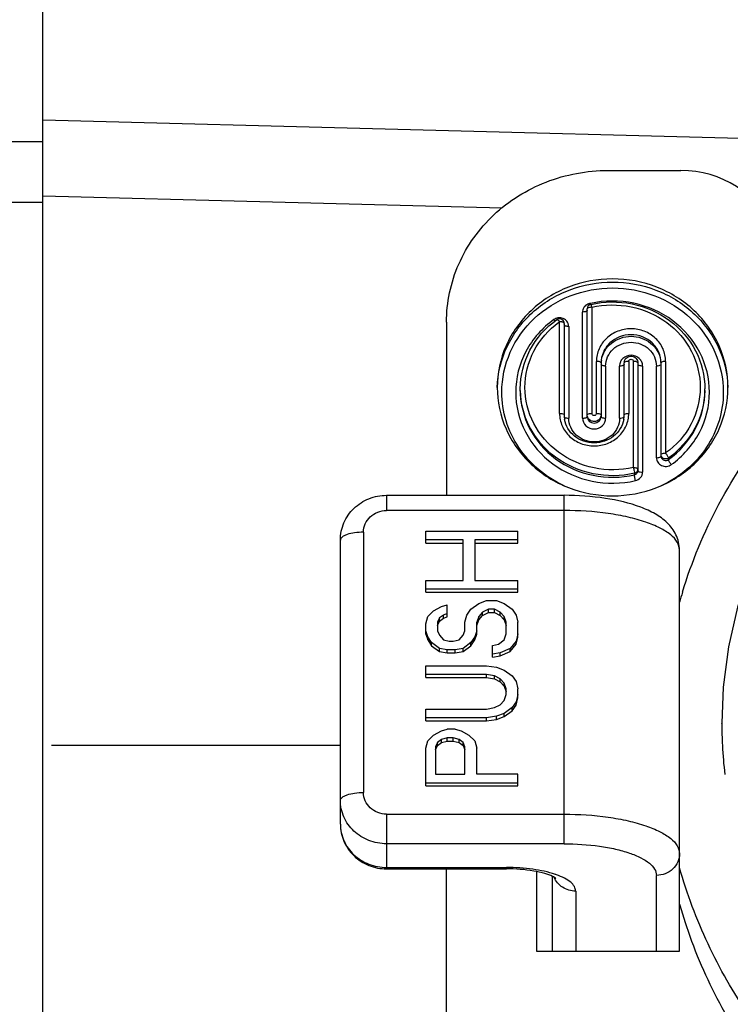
# Model space of a CAD drawing. Header units: millimetres. Extents: x 0 to 420, y 0 to 297.
# Tile 121 of 140: x 284.21 to 288.83, y 213.21 to 219.61. Entities that reach past the tile are written whole.
import ezdxf

# ---------------------------------------------------------------- set-up
doc = ezdxf.new("R2010")
doc.units = ezdxf.units.MM
doc.header["$LTSCALE"] = 23.1
doc.layers.get('0').update_dxf_attribs({"linetype": 'CONTINUOUS'})
doc.layers.add('DIM_PILOTEES', color=7, linetype='CONTINUOUS')
doc.styles.get("Standard").update_dxf_attribs({"font": 'txt', "width": 0.7})
doc.dimstyles.new('DIMSTYLE_6', dxfattribs={"dimtxt": 2.5, "dimasz": 3.5, "dimexe": 2, "dimexo": 0, "dimtad": 1, "dimdec": 0, "dimlfac": 3.333333, "dimdsep": 46, "dimtxsty": 'Standard', "dimblk": '_FILLED', "dimblk1": '_FILLED', "dimblk2": '_FILLED', "dimcen": 0.09, "dimazin": 2, "dimtp": 0.3, "dimtm": 0.3, "dimtfac": 1, "dimtdec": 0, "dimtofl": 0, "dimtmove": 0, "dimatfit": 3, "dimldrblk": '_FILLED', "dimfxl": 0, "dimtolj": 1, "dimarcsym": 0})

# ---------------------------------------------------------------- blocks, each defined once
blk = doc.blocks.new('_FILLED')
at = {"color": 0, "linetype": 'ByBlock'}
blk.add_solid([(0, 0), (-1, 0.1429), (-1, -0.1429)], dxfattribs=at)
blk = doc.blocks.new('*D11')
at = {"layer": 'DIM_PILOTEES', "color": 2, "linetype": 'Continuous'}
for p, q in [((284.3564, 208.748), (284.3564, 278.1603)), ((313.5164, 253.087), (313.5164, 278.1603)), ((284.3564, 276.1603), (298.9364, 276.1603)), ((313.5164, 276.1603), (298.9364, 276.1603))]:
    blk.add_line(p, q, dxfattribs=at)
at = {"layer": 'DIM_PILOTEES', "color": 2, "linetype": 'Continuous', "xscale": 3.5, "yscale": 3.5, "zscale": 3.5, "rotation": 180}
blk.add_blockref('_FILLED', (284.3564, 276.1603), dxfattribs=at)
at = {"layer": 'DIM_PILOTEES', "color": 2, "linetype": 'Continuous', "xscale": 3.5, "yscale": 3.5, "zscale": 3.5}
blk.add_blockref('_FILLED', (313.5164, 276.1603), dxfattribs=at)
at = {"layer": 'DIM_PILOTEES', "color": 2, "linetype": 'Continuous', "insert": (299.9323, 279.2853), "char_height": 2.5, "width": 14.464286, "attachment_point": 2, "line_spacing_factor": 0.9}
blk.add_mtext('{\\ftxt;\\W0.0001;\\H0.0001;\\~}{\\ftxt;\\W2.2857142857;\\H2.5; }{\\ftxt;\\W0.0001;\\H0.0001;\\~}{\\ftxt;\\W0.0001;\\H0.0001;\\~}{\\ftxt;\\W1.5714285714;\\H2.5; }{\\ftxt;\\W0.0001;\\H0.0001;\\~}', dxfattribs=at)

msp = doc.modelspace()

# ---------------------------------------------------------------- linework, layer by layer
at = {"color": 7, "linetype": 'Continuous'}
for p, q in [((284.3564, 169.0198), (284.3564, 218.9541)), ((284.3564, 218.9541), (290.6657, 218.7889)), ((284.3564, 218.812), (284.0564, 218.812)), ((288.0314, 218.6253), (288.5053, 218.6253)), ((284.3564, 218.4608), (287.3433, 218.3826)), ((284.3564, 218.4174), (284.0564, 218.4174)), ((287.8664, 217.0159), (287.8664, 217.7054)), ((287.8964, 217.0261), (287.8964, 217.7259)), ((287.9264, 217.7362), (287.9264, 217.0467)), ((286.9814, 217.6387), (286.9814, 216.5143)), ((287.6881, 217.6474), (287.6848, 217.6508)), ((287.7164, 217.0467), (287.7164, 217.6422)), ((287.7464, 217.6319), (287.7464, 217.0364)), ((287.7764, 217.6114), (287.7764, 217.0159)), ((287.9564, 217.0467), (287.9564, 217.3849)), ((287.9864, 217.3747), (287.9864, 217.0261)), ((288.0164, 217.3542), (288.0164, 217.0159)), ((288.1064, 217.0159), (288.1064, 217.3542)), ((288.1364, 217.0364), (288.1364, 217.3747)), ((288.1664, 217.3849), (288.1664, 217.0467)), ((288.1964, 216.6954), (288.1964, 217.3849)), ((288.2264, 217.3747), (288.2264, 216.6749)), ((288.2564, 217.3542), (288.2564, 216.6646)), ((288.3464, 216.7586), (288.3464, 217.3542)), ((288.3764, 216.7689), (288.3764, 217.3747)), ((288.4064, 217.3849), (288.4064, 216.7894)), ((287.4614, 217.1953), (287.4614, 217.2055)), ((288.6614, 217.1953), (288.6614, 217.2055)), ((287.7614, 217.0172), (287.7687, 217.0162)), ((288.4246, 216.7567), (288.4246, 216.7465)), ((288.2035, 216.6475), (288.2035, 216.6578)), ((286.5914, 216.5143), (286.5914, 216.4156)), ((286.5914, 216.5143), (287.7464, 216.5143)), ((287.7464, 214.25), (287.7464, 216.5143)), ((287.7464, 216.4156), (286.5914, 216.4156)), ((286.4414, 216.2746), (286.4414, 214.5832)), ((286.8464, 216.2041), (286.8464, 216.281)), ((286.8464, 216.281), (287.4464, 216.281)), ((287.4464, 216.2041), (287.4464, 216.281)), ((286.2914, 214.378), (286.2914, 216.2233)), ((287.089, 216.2247), (286.8464, 216.2247)), ((286.8464, 216.2041), (287.089, 216.2041)), ((287.089, 215.9615), (287.089, 216.2247)), ((287.1656, 216.2247), (287.1656, 215.9615)), ((287.4464, 216.2247), (287.1656, 216.2247)), ((287.1656, 216.2041), (287.4464, 216.2041)), ((288.4964, 213.551), (288.4964, 216.1591)), ((286.8464, 215.8846), (286.8464, 215.9615)), ((286.8464, 215.9615), (287.089, 215.9615)), ((287.1656, 215.9615), (287.4464, 215.9615)), ((287.4464, 215.8846), (287.4464, 215.9615)), ((287.4464, 215.9052), (286.8464, 215.9052)), ((286.8464, 215.8846), (287.4464, 215.8846)), ((287.1911, 215.8112), (287.2422, 215.83)), ((287.2422, 215.83), (287.306, 215.83)), ((287.306, 215.83), (287.3571, 215.8112)), ((286.8592, 215.7266), (286.8975, 215.7642)), ((286.8975, 215.7642), (286.9486, 215.7924)), ((286.9486, 215.7924), (286.9869, 215.8018)), ((286.9869, 215.7249), (286.9869, 215.8018)), ((287.1145, 215.736), (287.1401, 215.7736)), ((287.1401, 215.7736), (287.1911, 215.8112)), ((287.2166, 215.7548), (287.1911, 215.7266)), ((287.2549, 215.7736), (287.2166, 215.7548)), ((287.2166, 215.7343), (287.2166, 215.7548)), ((287.2549, 215.7531), (287.2549, 215.7736)), ((287.2932, 215.7736), (287.2549, 215.7736)), ((287.2932, 215.7531), (287.2932, 215.7736)), ((287.3315, 215.7548), (287.2932, 215.7736)), ((287.3315, 215.7343), (287.3315, 215.7548)), ((287.3571, 215.7266), (287.3315, 215.7548)), ((287.3571, 215.8112), (287.4081, 215.7736)), ((287.4081, 215.7736), (287.4337, 215.736)), ((286.8464, 215.6796), (286.8592, 215.7266)), ((286.9358, 215.7172), (286.923, 215.689)), ((286.923, 215.6685), (286.9358, 215.6967)), ((286.9613, 215.736), (286.9358, 215.7172)), ((286.9358, 215.6967), (286.9358, 215.7172)), ((286.9358, 215.6967), (286.9613, 215.7155)), ((286.9869, 215.7454), (286.9613, 215.736)), ((286.9613, 215.7155), (286.9613, 215.736)), ((286.9613, 215.7155), (286.9869, 215.7249)), ((287.1018, 215.689), (287.1145, 215.736)), ((287.1911, 215.7266), (287.1783, 215.689)), ((287.1783, 215.6685), (287.1911, 215.7061)), ((287.1911, 215.7061), (287.2166, 215.7343)), ((287.1911, 215.7061), (287.1911, 215.7266)), ((287.2166, 215.7343), (287.2549, 215.7531)), ((287.2549, 215.7531), (287.2932, 215.7531)), ((287.2932, 215.7531), (287.3315, 215.7343)), ((287.3315, 215.7343), (287.3571, 215.7061)), ((287.3571, 215.7061), (287.3571, 215.7266)), ((287.3698, 215.689), (287.3571, 215.7266)), ((287.3571, 215.7061), (287.3698, 215.6685)), ((287.4337, 215.736), (287.4464, 215.689)), ((286.8464, 215.6121), (286.8464, 215.6796)), ((286.8592, 215.5951), (286.8464, 215.6327)), ((286.923, 215.689), (286.923, 215.6327)), ((286.923, 215.6327), (286.9358, 215.6045)), ((287.089, 215.6045), (287.1018, 215.6327)), ((287.1018, 215.6327), (287.1018, 215.689)), ((287.1783, 215.6327), (287.1656, 215.5951)), ((287.1783, 215.6121), (287.1783, 215.689)), ((287.3698, 215.6139), (287.3698, 215.689)), ((287.4464, 215.5933), (287.4464, 215.689)), ((286.8464, 215.6121), (286.8592, 215.5745)), ((286.8592, 215.5745), (286.8592, 215.5951)), ((286.8847, 215.5575), (286.8592, 215.5951)), ((286.8592, 215.5745), (286.8847, 215.537)), ((286.9358, 215.6045), (286.9613, 215.5763)), ((286.9613, 215.5763), (286.9996, 215.5669)), ((286.9996, 215.5669), (287.0252, 215.5669)), ((287.0252, 215.5669), (287.0635, 215.5763)), ((287.0635, 215.5763), (287.089, 215.6045)), ((287.1656, 215.5951), (287.1401, 215.5575)), ((287.1401, 215.537), (287.1656, 215.5745)), ((287.1656, 215.5745), (287.1783, 215.6121)), ((287.1656, 215.5745), (287.1656, 215.5951)), ((287.3188, 215.5481), (287.3571, 215.5763)), ((287.3571, 215.5763), (287.3698, 215.6139)), ((287.4337, 215.5669), (287.3954, 215.5199)), ((287.4464, 215.6139), (287.4337, 215.5669)), ((287.4337, 215.5464), (287.4464, 215.5933)), ((287.4337, 215.5464), (287.4337, 215.5669)), ((286.8847, 215.537), (286.8847, 215.5575)), ((286.9358, 215.5199), (286.8847, 215.5575)), ((286.8847, 215.537), (286.9358, 215.4994)), ((286.9358, 215.4994), (286.9358, 215.5199)), ((286.9869, 215.5105), (286.9358, 215.5199)), ((286.9358, 215.4994), (286.9869, 215.49)), ((286.9869, 215.49), (286.9869, 215.5105)), ((287.0379, 215.5105), (286.9869, 215.5105)), ((287.089, 215.5199), (287.0379, 215.5105)), ((287.0379, 215.49), (287.0379, 215.5105)), ((287.0379, 215.49), (287.089, 215.4994)), ((287.1401, 215.5575), (287.089, 215.5199)), ((287.089, 215.4994), (287.1401, 215.537)), ((287.089, 215.4994), (287.089, 215.5199)), ((287.1401, 215.537), (287.1401, 215.5575)), ((287.2805, 215.5387), (287.3188, 215.5481)), ((287.2805, 215.4618), (287.2805, 215.5387)), ((287.3954, 215.5199), (287.3315, 215.4917)), ((287.3315, 215.4712), (287.3954, 215.4994)), ((287.3954, 215.4994), (287.4337, 215.5464)), ((287.3954, 215.4994), (287.3954, 215.5199)), ((286.9869, 215.49), (287.0379, 215.49)), ((287.3315, 215.4917), (287.2805, 215.4823)), ((287.2805, 215.4618), (287.3315, 215.4712)), ((287.3315, 215.4712), (287.3315, 215.4917)), ((286.8464, 215.3302), (286.8464, 215.4071)), ((286.8464, 215.4071), (287.2422, 215.4071)), ((287.2422, 215.4071), (287.306, 215.3977)), ((287.306, 215.3977), (287.3571, 215.3789)), ((287.3571, 215.3789), (287.4081, 215.3414)), ((287.2422, 215.3507), (286.8464, 215.3507)), ((286.8464, 215.3302), (287.2422, 215.3302)), ((287.2422, 215.3302), (287.2422, 215.3507)), ((287.2932, 215.3414), (287.2422, 215.3507)), ((287.2422, 215.3302), (287.2932, 215.3208)), ((287.2932, 215.3208), (287.2932, 215.3414)), ((287.3315, 215.3226), (287.2932, 215.3414)), ((287.2932, 215.3208), (287.3315, 215.302)), ((287.3315, 215.302), (287.3315, 215.3226)), ((287.3571, 215.2944), (287.3315, 215.3226)), ((287.4081, 215.3414), (287.4337, 215.3038)), ((287.3315, 215.302), (287.3571, 215.2738)), ((287.3571, 215.2738), (287.3571, 215.2944)), ((287.3698, 215.2568), (287.3571, 215.2944)), ((287.3571, 215.2738), (287.3698, 215.2363)), ((287.3698, 215.2192), (287.3698, 215.2568)), ((287.4337, 215.3038), (287.4464, 215.2568)), ((287.4464, 215.1987), (287.4464, 215.2568)), ((287.3315, 215.1534), (287.3571, 215.1816)), ((287.3571, 215.1816), (287.3698, 215.2192)), ((287.4464, 215.2192), (287.4337, 215.1722)), ((287.4337, 215.1517), (287.4464, 215.1987)), ((286.8464, 215.0483), (286.8464, 215.1252)), ((286.8464, 215.1252), (287.2422, 215.1252)), ((287.2422, 215.1252), (287.2932, 215.1346)), ((287.2932, 215.1346), (287.3315, 215.1534)), ((287.4081, 215.1346), (287.3571, 215.097)), ((287.3571, 215.0765), (287.4081, 215.1141)), ((287.4337, 215.1722), (287.4081, 215.1346)), ((287.4081, 215.1141), (287.4337, 215.1517)), ((287.4081, 215.1141), (287.4081, 215.1346)), ((287.4337, 215.1517), (287.4337, 215.1722)), ((287.2422, 215.0688), (286.8464, 215.0688)), ((287.306, 215.0782), (287.2422, 215.0688)), ((287.2422, 215.0483), (287.2422, 215.0688)), ((287.2422, 215.0483), (287.306, 215.0577)), ((287.3571, 215.097), (287.306, 215.0782)), ((287.306, 215.0577), (287.306, 215.0782)), ((287.306, 215.0577), (287.3571, 215.0765)), ((287.3571, 215.0765), (287.3571, 215.097)), ((286.8464, 215.0483), (287.2422, 215.0483)), ((286.9486, 214.9843), (286.9869, 214.9937)), ((287.0379, 214.9937), (286.9869, 214.9937)), ((287.0379, 214.9937), (287.0762, 214.9843)), ((288.7714, 215.0311), (288.7714, 215.0328)), ((286.8592, 214.9185), (286.8975, 214.9561)), ((286.8975, 214.9561), (286.9486, 214.9843)), ((286.9486, 214.9279), (286.923, 214.9091)), ((286.9869, 214.9373), (286.9486, 214.9279)), ((286.9486, 214.9074), (286.9486, 214.9279)), ((286.9869, 214.9168), (286.9869, 214.9373)), ((287.0252, 214.9373), (286.9869, 214.9373)), ((287.0252, 214.9168), (287.0252, 214.9373)), ((287.0635, 214.9279), (287.0252, 214.9373)), ((287.0635, 214.9074), (287.0635, 214.9279)), ((287.089, 214.9091), (287.0635, 214.9279)), ((287.0762, 214.9843), (287.1273, 214.9561)), ((287.1273, 214.9561), (287.1656, 214.9185)), ((286.8464, 214.8715), (286.8592, 214.9185)), ((286.8464, 214.6255), (286.8464, 214.8715)), ((286.923, 214.9091), (286.9103, 214.8809)), ((286.9103, 214.8604), (286.923, 214.8886)), ((286.9103, 214.8809), (286.9103, 214.7024)), ((286.923, 214.8886), (286.923, 214.9091)), ((286.923, 214.8886), (286.9486, 214.9074)), ((286.9486, 214.9074), (286.9869, 214.9168)), ((286.9869, 214.9168), (287.0252, 214.9168)), ((287.0252, 214.9168), (287.0635, 214.9074)), ((287.0635, 214.9074), (287.089, 214.8886)), ((287.089, 214.8886), (287.089, 214.9091)), ((287.1018, 214.8809), (287.089, 214.9091)), ((287.089, 214.8886), (287.1018, 214.8604)), ((287.1018, 214.7024), (287.1018, 214.8809)), ((287.1656, 214.9185), (287.1783, 214.8715)), ((287.1783, 214.7024), (287.1783, 214.8715)), ((286.9103, 214.7024), (287.1018, 214.7024)), ((287.4464, 214.7024), (287.1783, 214.7024)), ((287.4464, 214.6255), (287.4464, 214.7024)), ((286.8464, 214.646), (287.4464, 214.646)), ((286.8464, 214.6255), (287.4464, 214.6255)), ((286.5914, 214.4422), (286.5914, 214.087)), ((286.5914, 214.4422), (287.7464, 214.4422)), ((287.7464, 214.25), (286.5914, 214.25)), ((286.5914, 214.0961), (287.3714, 214.0961)), ((287.3714, 214.087), (287.3714, 214.0961)), ((286.5914, 214.087), (287.3714, 214.087)), ((286.9814, 211.1362), (286.9814, 214.087)), ((287.5664, 214.0692), (287.5664, 213.551)), ((287.6714, 213.551), (287.6714, 214.0378)), ((288.3464, 213.551), (288.3464, 214.0447)), ((287.8214, 213.9421), (287.8214, 213.551)), ((287.5664, 213.551), (288.4964, 213.551))]:
    msp.add_line(p, q, dxfattribs=at)
at = {"color": 4, "linetype": 'Continuous'}
msp.add_line((286.2914, 214.8889), (284.4124, 214.8889), dxfattribs=at)
at = {"color": 7, "linetype": 'Continuous'}
msp.add_lwpolyline([(289.4821, 216.925), (289.3368, 216.7419), (289.1881, 216.5186), (289.0607, 216.2839), (288.9555, 216.0395), (288.8735, 215.7872), (288.8151, 215.5291), (288.7811, 215.267), (288.7714, 215.0328)], dxfattribs=at)
for centre, radius, start, end in [((287.9219, 217.7045), 0.0556, 142.51908, 151.35408), ((287.9237, 217.703), 0.058, 127.38247, 142.46565), ((287.9264, 217.7259), 0.03, 102.88811, 180.01439), ((288.0594, 217.1177), 0.6591, 102.33419, 102.90235), ((288.1604, 217.8244), 0.2564, 194.4962, 196.11719), ((287.7666, 217.7261), 0.1112, 218.89958, 222.60846), ((287.7164, 217.6319), 0.03, 37.77409, 125.54732), ((288.0438, 217.1839), 0.5632, 125.54587, 126.02586), ((287.7164, 217.6041), 0.0637, 77.08335, 89.0087), ((287.7164, 217.6319), 0.0301, 0.07017, 12.56795), ((287.7195, 217.6093), 0.0575, 40.07056, 42.38638), ((288.1591, 217.3643), 0.1727, 170.41246, 179.96799), ((288.1744, 217.3537), 0.068, 150.68246, 155.98161), ((288.1798, 217.3746), 0.0434, 166.94669, 179.92187), ((288.1885, 217.3537), 0.068, 23.8925, 29.23557), ((288.2038, 217.3643), 0.1727, 0.03201, 9.58754), ((288.1352, 217.2055), 0.5263, 358.8857, 359.99965), ((287.9157, 217.0365), 0.1692, 180.03459, 189.75744), ((287.9672, 217.0365), 0.1692, 350.24721, 359.96546), ((287.7764, 217.1008), 0.0849, 264.76281, 270.00668), ((291.5639, 214.9509), 3.188, 162.97398, 164.19219), ((291.6027, 215.0328), 2.8313, 180.03408, 182.93372), ((291.6017, 215.0328), 2.8303, 182.93386, 186.74412), ((287.5172, 213.5468), 0.5328, 70.37742, 71.12059), ((291.5691, 214.7284), 3.1934, 195.80878, 197.92405)]:
    msp.add_arc(centre, radius, start, end, dxfattribs=at)
msp.add_ellipse((288.5053, 218.0615), major_axis=(0.6239, 0), ratio=0.903673, start_param=0.336691, end_param=1.570796, dxfattribs=at)
for points, knots in [([(286.9814, 217.6387), (286.9814, 217.7673), (287.0373, 218.03), (287.2735, 218.3578), (287.6221, 218.575), (287.8952, 218.6253), (288.0314, 218.6253)], [0, 0, 0, 0, 0.242779, 0.489849, 0.742863, 1, 1, 1, 1]), ([(288.8114, 217.2158), (288.8114, 217.3077), (288.7715, 217.4953), (288.6029, 217.7295), (288.3535, 217.8846), (288.0614, 217.9387), (287.7693, 217.8846), (287.52, 217.7295), (287.3514, 217.4953), (287.3114, 217.3077), (287.3114, 217.2158)], [0, 0, 0, 0, 0.121393, 0.244923, 0.371428, 0.499997, 0.628565, 0.75507, 0.878604, 1, 1, 1, 1]), ([(287.3118, 217.2157), (287.3146, 217.306), (287.3587, 217.489), (287.5284, 217.7157), (287.7747, 217.8654), (288.0614, 217.9175), (288.3482, 217.8654), (288.5945, 217.7157), (288.7642, 217.489), (288.8083, 217.306), (288.8111, 217.2157)], [0, 0, 0, 0, 0.121412, 0.245, 0.371503, 0.5, 0.628497, 0.755, 0.878588, 1, 1, 1, 1]), ([(287.3414, 217.185), (287.3414, 217.2732), (287.3798, 217.4533), (287.5416, 217.6782), (287.781, 217.8271), (288.0614, 217.879), (288.3418, 217.8271), (288.5812, 217.6782), (288.7431, 217.4533), (288.7814, 217.2732), (288.7814, 217.185)], [0, 0, 0, 0, 0.121394, 0.244924, 0.371428, 0.499996, 0.628565, 0.75507, 0.878604, 1, 1, 1, 1]), ([(288.5156, 215.8844), (288.576, 216.0818), (288.7364, 216.4676), (289.0835, 216.9923), (289.526, 217.4484), (289.8735, 217.6957), (290.0573, 217.8034)], [0, 0, 0, 0, 0.246191, 0.494664, 0.745916, 1, 1, 1, 1]), ([(288.6914, 217.185), (288.6914, 217.2733), (288.6469, 217.4546), (288.4633, 217.6667), (288.203, 217.7826), (288.0101, 217.7816), (287.9186, 217.7616)], [0, 0, 0, 0, 0.242017, 0.489394, 0.743285, 1, 1, 1, 1]), ([(287.9197, 217.7552), (288.0071, 217.7752), (288.1917, 217.7776), (288.4417, 217.6678), (288.6185, 217.4647), (288.6614, 217.2905), (288.6614, 217.2055)], [0, 0, 0, 0, 0.256015, 0.509548, 0.757193, 1, 1, 1, 1]), ([(287.9264, 217.7362), (287.9258, 217.7388), (287.9245, 217.7433), (287.9226, 217.7497), (287.9212, 217.7527), (287.9202, 217.7553), (287.9197, 217.7552)], [0, 0, 0, 0, 0.398747, 0.717121, 0.922001, 1, 1, 1, 1]), ([(287.9264, 217.7362), (288.0095, 217.7552), (288.1851, 217.7576), (288.4228, 217.6535), (288.5907, 217.4612), (288.6314, 217.2962), (288.6314, 217.2158)], [0, 0, 0, 0, 0.256668, 0.510602, 0.758006, 1, 1, 1, 1]), ([(287.8964, 217.7157), (287.8964, 217.715), (287.895, 217.7111), (287.8907, 217.7095), (287.8877, 217.7084)], [0, 0, 0, 0, 0.175513, 1, 1, 1, 1]), ([(287.9264, 217.7362), (287.9193, 217.7362), (287.9097, 217.7356), (287.8964, 217.7297), (287.8964, 217.7259)], [0, 0, 0, 0, 0.652859, 1, 1, 1, 1]), ([(287.6801, 217.6563), (287.6049, 217.6025), (287.4778, 217.4608), (287.4314, 217.2754), (287.4314, 217.185)], [0, 0, 0, 0, 0.505684, 1, 1, 1, 1]), ([(287.4614, 217.2055), (287.4614, 217.292), (287.5057, 217.4694), (287.6272, 217.605), (287.699, 217.6563)], [0, 0, 0, 0, 0.49492, 1, 1, 1, 1]), ([(287.4914, 217.2158), (287.4914, 217.2968), (287.5326, 217.463), (287.6456, 217.5907), (287.7126, 217.6394)], [0, 0, 0, 0, 0.49439, 1, 1, 1, 1]), ([(287.699, 217.6563), (287.6997, 217.6568), (287.7025, 217.6561), (287.7083, 217.6515), (287.7131, 217.6463), (287.7164, 217.6422)], [0, 0, 0, 0, 0.108097, 0.316223, 1, 1, 1, 1]), ([(287.7464, 217.6319), (287.7464, 217.6326), (287.745, 217.6365), (287.7407, 217.6381), (287.7377, 217.6392)], [0, 0, 0, 0, 0.175513, 1, 1, 1, 1]), ([(287.7764, 217.6114), (287.7693, 217.6114), (287.7597, 217.6119), (287.7464, 217.6178), (287.7464, 217.6216)], [0, 0, 0, 0, 0.652859, 1, 1, 1, 1]), ([(288.4064, 217.3849), (288.4064, 217.4125), (288.3945, 217.4688), (288.3439, 217.539), (288.2691, 217.5856), (288.1814, 217.6018), (288.0938, 217.5856), (288.019, 217.539), (287.9684, 217.4688), (287.9564, 217.4125), (287.9564, 217.3849)], [0, 0, 0, 0, 0.121413, 0.244927, 0.371425, 0.49999, 0.628554, 0.755057, 0.878582, 1, 1, 1, 1]), ([(288.3764, 217.3747), (288.3764, 217.3986), (288.366, 217.4474), (288.3079, 217.5285), (288.1814, 217.5776), (288.055, 217.5285), (287.9969, 217.4474), (287.9864, 217.3986), (287.9864, 217.3747)], [0, 0, 0, 0, 0.122505, 0.247143, 0.5, 0.752857, 0.877495, 1, 1, 1, 1]), ([(287.9888, 217.3931), (287.9924, 217.4144), (288.0081, 217.4565), (288.0675, 217.5241), (288.1814, 217.5635), (288.2954, 217.5241), (288.3548, 217.4565), (288.3704, 217.4144), (288.374, 217.3931)], [0, 0, 0, 0, 0.122464, 0.247171, 0.5, 0.752829, 0.877536, 1, 1, 1, 1]), ([(288.0164, 217.3542), (288.0164, 217.3744), (288.0253, 217.4157), (288.0744, 217.4843), (288.1814, 217.5259), (288.2884, 217.4844), (288.3376, 217.4157), (288.3464, 217.3744), (288.3464, 217.3542)], [0, 0, 0, 0, 0.122512, 0.247142, 0.499981, 0.752843, 0.877491, 1, 1, 1, 1]), ([(288.2345, 217.404), (288.2207, 217.4169), (288.1817, 217.4322), (288.1426, 217.4172), (288.1287, 217.4043)], [0, 0, 0, 0, 0.499929, 1, 1, 1, 1]), ([(288.1376, 217.3844), (288.1399, 217.3947), (288.1532, 217.4142), (288.1868, 217.4224), (288.2179, 217.4072), (288.2264, 217.3853), (288.2264, 217.3747)], [0, 0, 0, 0, 0.24965, 0.500445, 0.750838, 1, 1, 1, 1]), ([(287.9864, 217.3747), (287.9864, 217.3754), (287.985, 217.3793), (287.9807, 217.3809), (287.9777, 217.3819)], [0, 0, 0, 0, 0.175513, 1, 1, 1, 1]), ([(288.0164, 217.3542), (288.0093, 217.3542), (287.9997, 217.3547), (287.9864, 217.3606), (287.9864, 217.3644)], [0, 0, 0, 0, 0.652859, 1, 1, 1, 1]), ([(288.1364, 217.3644), (288.1364, 217.3637), (288.135, 217.3598), (288.1307, 217.3582), (288.1277, 217.3572)], [0, 0, 0, 0, 0.175513, 1, 1, 1, 1]), ([(288.1664, 217.3849), (288.1593, 217.3849), (288.1497, 217.3844), (288.1364, 217.3785), (288.1364, 217.3747)], [0, 0, 0, 0, 0.652864, 1, 1, 1, 1]), ([(288.1664, 217.3849), (288.1664, 217.3886), (288.1699, 217.3962), (288.1814, 217.4004), (288.193, 217.3963), (288.1964, 217.3886), (288.1964, 217.3849)], [0, 0, 0, 0, 0.244696, 0.499953, 0.755239, 1, 1, 1, 1]), ([(288.2264, 217.3747), (288.2264, 217.3754), (288.225, 217.3793), (288.2207, 217.3809), (288.2176, 217.3819)], [0, 0, 0, 0, 0.175516, 1, 1, 1, 1]), ([(288.2564, 217.3542), (288.2493, 217.3542), (288.2397, 217.3547), (288.2264, 217.3606), (288.2264, 217.3644)], [0, 0, 0, 0, 0.652859, 1, 1, 1, 1]), ([(288.3764, 217.3644), (288.3764, 217.3622), (288.3709, 217.3575), (288.3652, 217.3563), (288.3614, 217.3555)], [0, 0, 0, 0, 0.359621, 1, 1, 1, 1]), ([(288.4064, 217.3849), (288.3993, 217.3849), (288.3897, 217.3844), (288.3764, 217.3785), (288.3764, 217.3747)], [0, 0, 0, 0, 0.652859, 1, 1, 1, 1]), ([(287.3114, 217.2158), (287.3114, 217.1239), (287.3514, 216.9363), (287.52, 216.7021), (287.7693, 216.547), (288.0614, 216.4929), (288.3535, 216.547), (288.6029, 216.7021), (288.7715, 216.9363), (288.8114, 217.1239), (288.8114, 217.2158)], [0, 0, 0, 0, 0.121393, 0.244923, 0.371428, 0.499997, 0.628565, 0.75507, 0.878604, 1, 1, 1, 1]), ([(287.7466, 216.5765), (287.6869, 216.6038), (287.5751, 216.6741), (287.444, 216.8201), (287.3605, 216.9948), (287.3414, 217.1221), (287.3414, 217.185)], [0, 0, 0, 0, 0.25578, 0.507271, 0.754798, 1, 1, 1, 1]), ([(287.4314, 217.185), (287.4314, 217.0962), (287.4765, 216.9138), (287.6621, 216.7012), (287.9247, 216.5862), (288.1188, 216.5888), (288.2106, 216.6099)], [0, 0, 0, 0, 0.241994, 0.489398, 0.743332, 1, 1, 1, 1]), ([(288.2035, 216.6578), (288.1161, 216.6377), (287.9312, 216.6353), (287.6811, 216.7448), (287.5043, 216.9472), (287.4614, 217.1209), (287.4614, 217.2055)], [0, 0, 0, 0, 0.256666, 0.510602, 0.758008, 1, 1, 1, 1]), ([(287.4614, 217.1953), (287.4614, 217.1107), (287.5043, 216.937), (287.6811, 216.7345), (287.9312, 216.625), (288.1161, 216.6275), (288.2035, 216.6475)], [0, 0, 0, 0, 0.241992, 0.489398, 0.743334, 1, 1, 1, 1]), ([(288.1964, 216.6954), (288.1133, 216.6764), (287.9378, 216.674), (287.7001, 216.7781), (287.5322, 216.9704), (287.4914, 217.1354), (287.4914, 217.2158)], [0, 0, 0, 0, 0.256668, 0.510602, 0.758006, 1, 1, 1, 1]), ([(288.7814, 217.185), (288.7814, 217.1221), (288.7624, 216.9949), (288.679, 216.8203), (288.548, 216.6743), (288.4363, 216.604), (288.3766, 216.5767)], [0, 0, 0, 0, 0.245206, 0.492731, 0.744219, 1, 1, 1, 1]), ([(288.6314, 217.2158), (288.6314, 217.134), (288.5895, 216.9663), (288.4745, 216.838), (288.4064, 216.7894)], [0, 0, 0, 0, 0.494316, 1, 1, 1, 1]), ([(288.6613, 217.1953), (288.6597, 217.1109), (288.6139, 216.9386), (288.4948, 216.8069), (288.4246, 216.7567)], [0, 0, 0, 0, 0.494363, 1, 1, 1, 1]), ([(288.4246, 216.7465), (288.4962, 216.7976), (288.6172, 216.9326), (288.6614, 217.1092), (288.6614, 217.1953)], [0, 0, 0, 0, 0.505684, 1, 1, 1, 1]), ([(288.4428, 216.7138), (288.518, 216.7675), (288.645, 216.9092), (288.6914, 217.0947), (288.6914, 217.185)], [0, 0, 0, 0, 0.505684, 1, 1, 1, 1]), ([(287.7164, 217.0467), (287.7236, 217.0467), (287.7331, 217.0461), (287.7464, 217.0402), (287.7464, 217.0364)], [0, 0, 0, 0, 0.652859, 1, 1, 1, 1]), ([(287.7164, 217.0467), (287.7164, 217.0191), (287.7284, 216.9628), (287.779, 216.8926), (287.8538, 216.846), (287.9414, 216.8298), (288.0291, 216.846), (288.1039, 216.8925), (288.1544, 216.9628), (288.1664, 217.0191), (288.1664, 217.0467)], [0, 0, 0, 0, 0.121413, 0.244927, 0.371425, 0.49999, 0.628554, 0.755057, 0.878582, 1, 1, 1, 1]), ([(287.8964, 217.0364), (287.8964, 217.0386), (287.902, 217.0433), (287.9076, 217.0445), (287.9114, 217.0453)], [0, 0, 0, 0, 0.359696, 1, 1, 1, 1]), ([(287.9564, 217.0467), (287.9564, 217.043), (287.953, 217.0353), (287.9414, 217.0312), (287.9299, 217.0353), (287.9264, 217.043), (287.9264, 217.0467)], [0, 0, 0, 0, 0.244696, 0.499953, 0.755239, 1, 1, 1, 1]), ([(287.9564, 217.0467), (287.9636, 217.0467), (287.9731, 217.0461), (287.9864, 217.0402), (287.9864, 217.0364)], [0, 0, 0, 0, 0.652864, 1, 1, 1, 1]), ([(288.1364, 217.0364), (288.1364, 217.0386), (288.142, 217.0433), (288.1476, 217.0445), (288.1514, 217.0453)], [0, 0, 0, 0, 0.359621, 1, 1, 1, 1]), ([(287.7475, 217.0234), (287.7479, 217.0229), (287.7501, 217.0209), (287.7529, 217.0197), (287.7552, 217.0189)], [0, 0, 0, 0, 0.198015, 1, 1, 1, 1]), ([(288.134, 217.0078), (288.1304, 216.9868), (288.1148, 216.9453), (288.0554, 216.8783), (287.9414, 216.8393), (287.8275, 216.8783), (287.7681, 216.9453), (287.7525, 216.9868), (287.7489, 217.0078)], [0, 0, 0, 0, 0.121244, 0.245572, 0.499995, 0.754423, 0.878754, 1, 1, 1, 1]), ([(288.1064, 217.0159), (288.1064, 216.9956), (288.0976, 216.9544), (288.0484, 216.8857), (287.9414, 216.8442), (287.8344, 216.8857), (287.7853, 216.9544), (287.7764, 216.9956), (287.7764, 217.0159)], [0, 0, 0, 0, 0.122513, 0.247147, 0.499989, 0.752837, 0.877481, 1, 1, 1, 1]), ([(287.8664, 217.0159), (287.8736, 217.0159), (287.8831, 217.0164), (287.8964, 217.0223), (287.8964, 217.0261)], [0, 0, 0, 0, 0.652859, 1, 1, 1, 1]), ([(287.8664, 217.0159), (287.8664, 216.9977), (287.8838, 216.9594), (287.9414, 216.9383), (287.999, 216.9594), (288.0164, 216.9977), (288.0164, 217.0159)], [0, 0, 0, 0, 0.244507, 0.499984, 0.755468, 1, 1, 1, 1]), ([(287.8964, 217.0261), (287.8964, 217.0152), (287.9069, 216.9922), (287.9414, 216.9796), (287.976, 216.9922), (287.9864, 217.0152), (287.9864, 217.0261)], [0, 0, 0, 0, 0.244534, 0.5, 0.755466, 1, 1, 1, 1]), ([(287.9765, 217.0099), (287.9712, 217.0037), (287.9567, 216.9943), (287.9312, 216.993), (287.9084, 217.0044), (287.8996, 217.019), (287.8977, 217.0266)], [0, 0, 0, 0, 0.249975, 0.50487, 0.756263, 1, 1, 1, 1]), ([(287.9864, 217.0261), (287.9864, 217.0254), (287.9878, 217.0215), (287.9921, 217.0199), (287.9952, 217.0189)], [0, 0, 0, 0, 0.175513, 1, 1, 1, 1]), ([(288.1064, 217.0159), (288.1125, 217.0159), (288.1223, 217.0169), (288.1328, 217.0203), (288.1353, 217.0234)], [0, 0, 0, 0, 0.603128, 1, 1, 1, 1]), ([(288.3764, 216.7792), (288.3764, 216.7813), (288.382, 216.7861), (288.3876, 216.7873), (288.3914, 216.7881)], [0, 0, 0, 0, 0.359621, 1, 1, 1, 1]), ([(288.4246, 216.7567), (288.4246, 216.7587), (288.4229, 216.7635), (288.4174, 216.7747), (288.4112, 216.7835), (288.4064, 216.7894)], [0, 0, 0, 0, 0.153812, 0.394754, 1, 1, 1, 1]), ([(288.3464, 216.7586), (288.3536, 216.7586), (288.3631, 216.7592), (288.3764, 216.7651), (288.3764, 216.7689)], [0, 0, 0, 0, 0.652859, 1, 1, 1, 1]), ([(288.3464, 216.7586), (288.3464, 216.7483), (288.353, 216.7268), (288.3788, 216.7054), (288.4122, 216.6996), (288.4339, 216.7074), (288.4428, 216.7138)], [0, 0, 0, 0, 0.241736, 0.490694, 0.746012, 1, 1, 1, 1]), ([(288.3772, 216.7627), (288.3793, 216.7537), (288.3949, 216.7373), (288.4168, 216.7409), (288.4246, 216.7465)], [0, 0, 0, 0, 0.491917, 1, 1, 1, 1]), ([(288.4064, 216.751), (288.4, 216.751), (288.3871, 216.7549), (288.3792, 216.7659), (288.3775, 216.7719)], [0, 0, 0, 0, 0.508833, 1, 1, 1, 1]), ([(288.4246, 216.7465), (288.4246, 216.7445), (288.4263, 216.7397), (288.4318, 216.7285), (288.438, 216.7197), (288.4428, 216.7138)], [0, 0, 0, 0, 0.153812, 0.394754, 1, 1, 1, 1]), ([(288.1964, 216.6954), (288.1984, 216.688), (288.201, 216.6755), (288.2035, 216.6629), (288.2035, 216.6578)], [0, 0, 0, 0, 0.597973, 1, 1, 1, 1]), ([(288.1964, 216.6954), (288.2036, 216.6954), (288.2131, 216.6949), (288.2264, 216.6889), (288.2264, 216.6852)], [0, 0, 0, 0, 0.652859, 1, 1, 1, 1]), ([(288.2035, 216.6578), (288.2088, 216.659), (288.2188, 216.6641), (288.2245, 216.6739), (288.2257, 216.6789)], [0, 0, 0, 0, 0.508044, 1, 1, 1, 1]), ([(288.2035, 216.6475), (288.2098, 216.6489), (288.2216, 216.6558), (288.2264, 216.6687), (288.2264, 216.6749)], [0, 0, 0, 0, 0.509436, 1, 1, 1, 1]), ([(288.2106, 216.6099), (288.2232, 216.6127), (288.2468, 216.6264), (288.2564, 216.6523), (288.2564, 216.6646)], [0, 0, 0, 0, 0.509434, 1, 1, 1, 1]), ([(288.2264, 216.6749), (288.2264, 216.6742), (288.2278, 216.6703), (288.2321, 216.6687), (288.2352, 216.6676)], [0, 0, 0, 0, 0.175513, 1, 1, 1, 1]), ([(288.2106, 216.6099), (288.2087, 216.6173), (288.2061, 216.6297), (288.2035, 216.6424), (288.2035, 216.6475)], [0, 0, 0, 0, 0.597973, 1, 1, 1, 1]), ([(286.2914, 216.2233), (286.2914, 216.2615), (286.3074, 216.3389), (286.375, 216.4356), (286.4747, 216.4995), (286.5527, 216.5143), (286.5914, 216.5143)], [0, 0, 0, 0, 0.248327, 0.497564, 0.74822, 1, 1, 1, 1]), ([(288.4964, 216.1591), (288.4964, 216.1928), (288.4802, 216.2599), (288.4191, 216.3395), (288.3377, 216.3972), (288.2046, 216.4574), (288.005, 216.5026), (287.8361, 216.5143), (287.7464, 216.5143)], [0, 0, 0, 0, 0.112096, 0.219668, 0.326313, 0.440145, 0.702493, 1, 1, 1, 1]), ([(286.4414, 216.2746), (286.4414, 216.293), (286.4494, 216.3305), (286.4832, 216.3773), (286.533, 216.4084), (286.572, 216.4156), (286.5914, 216.4156)], [0, 0, 0, 0, 0.242814, 0.489851, 0.742827, 1, 1, 1, 1]), ([(288.4964, 216.1591), (288.4964, 216.1764), (288.4837, 216.2153), (288.4365, 216.2635), (288.3655, 216.3067), (288.272, 216.3443), (288.159, 216.3752), (287.9825, 216.4068), (287.8423, 216.4156), (287.7464, 216.4156)], [0, 0, 0, 0, 0.062195, 0.139025, 0.237298, 0.357986, 0.498979, 0.656399, 1, 1, 1, 1]), ([(286.4414, 216.2746), (286.4223, 216.2746), (286.3864, 216.2723), (286.3445, 216.2637), (286.3176, 216.2527), (286.3008, 216.2429), (286.2914, 216.2309), (286.2914, 216.2233)], [0, 0, 0, 0, 0.344912, 0.64406, 0.765218, 0.863847, 1, 1, 1, 1]), ([(286.2914, 214.5319), (286.2914, 214.5394), (286.3008, 214.5514), (286.3176, 214.5613), (286.3445, 214.5722), (286.3864, 214.5808), (286.4222, 214.5832), (286.4414, 214.5832)], [0, 0, 0, 0, 0.136138, 0.23473, 0.355858, 0.654997, 1, 1, 1, 1]), ([(286.5914, 214.4422), (286.572, 214.4422), (286.533, 214.4494), (286.4832, 214.4804), (286.4494, 214.5273), (286.4414, 214.5648), (286.4414, 214.5832)], [0, 0, 0, 0, 0.257174, 0.51015, 0.757186, 1, 1, 1, 1]), ([(286.5914, 214.25), (286.5525, 214.25), (286.4745, 214.2643), (286.3749, 214.3264), (286.3074, 214.4201), (286.2914, 214.4951), (286.2914, 214.5319)], [0, 0, 0, 0, 0.257135, 0.510097, 0.757158, 1, 1, 1, 1]), ([(287.7464, 214.4422), (287.8423, 214.4422), (287.9825, 214.4334), (288.159, 214.4018), (288.272, 214.3709), (288.3655, 214.3333), (288.4365, 214.2901), (288.4837, 214.242), (288.4964, 214.2031), (288.4964, 214.1857)], [0, 0, 0, 0, 0.343601, 0.501021, 0.642014, 0.762702, 0.860975, 0.937805, 1, 1, 1, 1]), ([(286.2914, 214.378), (286.2914, 214.3398), (286.3074, 214.2624), (286.375, 214.1657), (286.4747, 214.1018), (286.5527, 214.087), (286.5914, 214.087)], [0, 0, 0, 0, 0.248327, 0.497564, 0.74822, 1, 1, 1, 1]), ([(286.2914, 214.378), (286.2914, 214.3412), (286.3074, 214.2662), (286.3749, 214.1725), (286.4745, 214.1104), (286.5525, 214.0961), (286.5914, 214.0961)], [0, 0, 0, 0, 0.242777, 0.489794, 0.742797, 1, 1, 1, 1]), ([(287.7464, 214.25), (287.8232, 214.25), (287.9353, 214.2429), (288.0765, 214.2177), (288.1669, 214.1929), (288.2417, 214.1628), (288.2984, 214.1283), (288.3362, 214.0898), (288.3464, 214.0586), (288.3464, 214.0447)], [0, 0, 0, 0, 0.343605, 0.501023, 0.642013, 0.762699, 0.860972, 0.937804, 1, 1, 1, 1]), ([(288.4964, 214.1857), (288.4964, 214.1673), (288.4885, 214.1298), (288.4547, 214.083), (288.4049, 214.0519), (288.3659, 214.0447), (288.3464, 214.0447)], [0, 0, 0, 0, 0.242809, 0.48985, 0.742832, 1, 1, 1, 1]), ([(287.6896, 214.051), (287.6424, 214.0671), (287.5365, 214.0892), (287.429, 214.0961), (287.3714, 214.0961)], [0, 0, 0, 0, 0.464511, 1, 1, 1, 1]), ([(295.2686, 213.7287), (295.1315, 213.4014), (294.7421, 212.7823), (293.8941, 212.08), (292.86, 211.657), (291.7394, 211.5528), (290.6384, 211.7765), (289.6616, 212.3075), (289.0261, 212.9714), (288.6695, 213.5916), (288.5445, 213.9248), (288.4964, 214.0944)], [0, 0, 0, 0, 0.122168, 0.246676, 0.373316, 0.501089, 0.628598, 0.754536, 0.878161, 0.939308, 1, 1, 1, 1]), ([(287.6718, 214.0378), (287.6554, 214.0455), (287.6146, 214.0594), (287.5148, 214.0811), (287.4306, 214.087), (287.3714, 214.087)], [0, 0, 0, 0, 0.177982, 0.420063, 1, 1, 1, 1]), ([(287.6885, 214.0299), (287.6895, 214.0286), (287.6931, 214.025), (287.688, 214.0293), (287.6824, 214.0322), (287.6757, 214.0359), (287.6718, 214.0378)], [0, 0, 0, 0, 0.170549, 0.237399, 0.523402, 1, 1, 1, 1]), ([(287.8214, 213.9421), (287.7919, 213.9421), (287.7325, 213.9587), (287.6922, 214.0061), (287.6814, 214.0325)], [0, 0, 0, 0, 0.50808, 1, 1, 1, 1]), ([(287.8214, 213.9421), (287.8214, 213.9523), (287.8142, 213.9749), (287.7874, 214.0032), (287.7469, 214.0286), (287.7144, 214.0422), (287.6962, 214.0487)], [0, 0, 0, 0, 0.175544, 0.390726, 0.664397, 1, 1, 1, 1]), ([(288.5306, 213.7456), (288.5862, 213.5738), (288.7274, 213.2375), (289.1192, 212.6174), (289.8017, 211.967), (290.8295, 211.4742), (291.9682, 211.3088), (293.1047, 211.487), (294.1263, 211.9914), (294.8005, 212.6496), (295.1843, 213.2741), (295.3211, 213.6119), (295.3745, 213.7843)], [0, 0, 0, 0, 0.060822, 0.122125, 0.246133, 0.37244, 0.500142, 0.627814, 0.754044, 0.877958, 0.939224, 1, 1, 1, 1])]:
    msp.add_open_spline(points, degree=3, knots=knots, dxfattribs=at)
for points in [[(287.9122, 217.7602), (287.9037, 217.7582), (287.8954, 217.7544), (287.8885, 217.7491)], [(287.8731, 217.7312), (287.8688, 217.7234), (287.8664, 217.7143), (287.8664, 217.7054)], [(287.8814, 217.7068), (287.8765, 217.7058), (287.8715, 217.7054), (287.8664, 217.7054)], [(287.8877, 217.7084), (287.8856, 217.7077), (287.8835, 217.7072), (287.8814, 217.7068)], [(287.6919, 217.6628), (287.6878, 217.6611), (287.6838, 217.6589), (287.6801, 217.6563)], [(287.7175, 217.6678), (287.7089, 217.6679), (287.6999, 217.6662), (287.6919, 217.6628)], [(287.7314, 217.6408), (287.7265, 217.6418), (287.7215, 217.6422), (287.7164, 217.6422)], [(287.762, 217.6481), (287.7539, 217.657), (287.7424, 217.6635), (287.7307, 217.6662)], [(287.7377, 217.6392), (287.7356, 217.6399), (287.7335, 217.6404), (287.7314, 217.6408)], [(287.7457, 217.6384), (287.7448, 217.6427), (287.7428, 217.6468), (287.7401, 217.6503)], [(287.7764, 217.6114), (287.7764, 217.6238), (287.7715, 217.6368), (287.7635, 217.6463)], [(287.9714, 217.3836), (287.9665, 217.3845), (287.9615, 217.3849), (287.9564, 217.3849)], [(287.9777, 217.3819), (287.9756, 217.3826), (287.9735, 217.3832), (287.9714, 217.3836)], [(288.1123, 217.3814), (288.1085, 217.3729), (288.1064, 217.3634), (288.1064, 217.3542)], [(288.1214, 217.3555), (288.1165, 217.3546), (288.1115, 217.3542), (288.1064, 217.3542)], [(288.1287, 217.4043), (288.1234, 217.3993), (288.1187, 217.3934), (288.1151, 217.387)], [(288.1277, 217.3572), (288.1256, 217.3565), (288.1235, 217.3559), (288.1214, 217.3555)], [(288.2115, 217.3836), (288.2065, 217.3845), (288.2015, 217.3849), (288.1964, 217.3849)], [(288.2176, 217.3819), (288.2156, 217.3826), (288.2135, 217.3832), (288.2115, 217.3836)], [(288.2478, 217.3869), (288.2443, 217.3932), (288.2397, 217.3991), (288.2345, 217.404)], [(288.2564, 217.3542), (288.2564, 217.3634), (288.2544, 217.3728), (288.2507, 217.3813)], [(288.3614, 217.3555), (288.3565, 217.3546), (288.3515, 217.3542), (288.3464, 217.3542)], [(287.8977, 217.0266), (287.8969, 217.0298), (287.8964, 217.0331), (287.8964, 217.0364)], [(287.9114, 217.0453), (287.9163, 217.0462), (287.9214, 217.0467), (287.9264, 217.0467)], [(287.9864, 217.0364), (287.9864, 217.0269), (287.9826, 217.017), (287.9765, 217.0099)], [(288.1514, 217.0453), (288.1564, 217.0462), (288.1614, 217.0467), (288.1664, 217.0467)], [(287.7552, 217.0189), (287.7572, 217.0182), (287.7593, 217.0177), (287.7614, 217.0172)], [(287.9952, 217.0189), (287.9972, 217.0182), (287.9993, 217.0177), (288.0014, 217.0172)], [(288.0014, 217.0172), (288.0064, 217.0163), (288.0114, 217.0159), (288.0164, 217.0159)], [(288.3775, 216.7719), (288.3768, 216.7742), (288.3764, 216.7767), (288.3764, 216.7792)], [(288.3914, 216.7881), (288.3964, 216.789), (288.4014, 216.7894), (288.4064, 216.7894)], [(288.3764, 216.7689), (288.3764, 216.7668), (288.3767, 216.7647), (288.3772, 216.7627)], [(288.4246, 216.7567), (288.4194, 216.753), (288.4128, 216.751), (288.4064, 216.751)], [(288.2257, 216.6789), (288.2262, 216.681), (288.2264, 216.6831), (288.2264, 216.6852)], [(288.2352, 216.6676), (288.2372, 216.6669), (288.2393, 216.6664), (288.2414, 216.666)], [(288.2414, 216.666), (288.2464, 216.665), (288.2514, 216.6646), (288.2564, 216.6646)]]:
    msp.add_open_spline(points, degree=3, dxfattribs=at)

# ---------------------------------------------------------------- dimensions: what is measured, and where the dimension line sits
at = {"layer": 'DIM_PILOTEES', "color": 2, "linetype": 'Continuous'}
dim = msp.add_linear_dim(base=(313.5164, 276.1603), p1=(284.3564, 208.748), p2=(313.5164, 253.087), text='{\\ftxt;\\W0.0001;\\H0.0001;\\~}{\\ftxt;\\W2.2857142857;\\H2.5; }{\\ftxt;\\W0.0001;\\H0.0001;\\~}{\\ftxt;\\W0.0001;\\H0.0001;\\~}{\\ftxt;\\W1.5714285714;\\H2.5; }{\\ftxt;\\W0.0001;\\H0.0001;\\~}', dimstyle='DIMSTYLE_6', dxfattribs=at)
dim.commit()
dim.dimension.update_dxf_attribs({"geometry": '*D11', "text_midpoint": (300.8252, 276.1603), "dimtype": 160})

doc.saveas('drawing.dxf')
